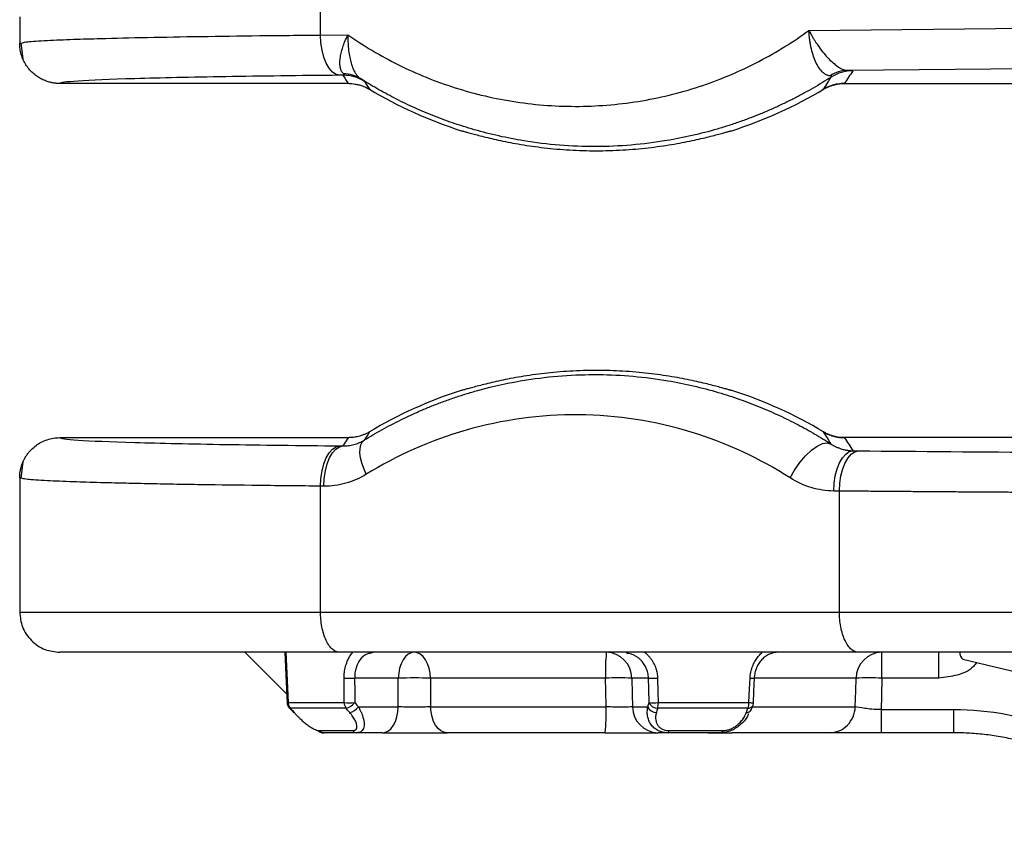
# Model space of a CAD drawing. Header units: millimetres. Extents: x 5 to 597, y 5 to 415.
# Tile 77 of 132: x 303.08 to 310.42, y 309.03 to 315.16. Entities that reach past the tile are written whole.
import ezdxf

# ---------------------------------------------------------------- set-up
doc = ezdxf.new("R2010")
doc.units = ezdxf.units.MM

msp = doc.modelspace()

# ---------------------------------------------------------------- linework, layer by layer
at = {"color": 7, "linetype": 'Continuous', "lineweight": 25}
for p, q in [((305.3238, 315.0504), (305.3238, 315.2233)), ((303.081, 315.1869), (303.081, 314.988)), ((308.9646, 315.085), (314.5356, 315.138)), ((305.3238, 315.0504), (305.528, 315.0524)), ((303.081, 314.9891), (303.1025, 314.9933)), ((303.0895, 314.9935), (303.1056, 314.8699)), ((314.6791, 314.8381), (309.253, 314.7865)), ((305.5338, 314.6891), (303.381, 314.6891)), ((305.492, 314.7507), (305.4673, 314.7505)), ((309.2282, 314.6892), (314.8212, 314.6892)), ((309.2282, 314.6892), (309.2282, 314.6891)), ((309.0742, 314.6466), (309.0742, 314.6466)), ((303.381, 312.0491), (305.5338, 312.0491)), ((314.8212, 312.049), (309.2282, 312.049)), ((309.2282, 312.049), (309.2282, 312.049)), ((305.4673, 311.9877), (305.492, 311.9874)), ((309.2933, 311.9513), (309.3352, 311.9509)), ((303.1056, 311.8683), (303.0895, 311.7446)), ((303.1056, 311.8683), (303.0895, 311.7446)), ((303.081, 311.7501), (303.081, 310.7491)), ((303.1025, 311.7448), (303.081, 311.749)), ((305.3238, 310.7491), (305.3238, 311.6877)), ((305.3485, 311.6875), (305.3238, 311.6877)), ((309.1917, 311.6509), (309.1498, 311.6513)), ((309.1917, 310.7491), (309.1917, 311.6509)), ((305.3238, 310.7491), (309.1917, 310.7491)), ((304.76, 310.4491), (305.072, 310.1371)), ((309.3352, 310.4491), (305.4673, 310.4491)), ((305.6983, 310.4456), (305.7177, 310.4491)), ((309.5082, 310.256), (309.5082, 310.4491)), ((309.9343, 310.256), (309.9343, 310.4491)), ((310.1126, 310.3982), (315.7533, 309.0325)), ((305.9035, 310.256), (305.578, 310.256)), ((307.4477, 310.256), (306.1437, 310.256)), ((307.7687, 310.256), (307.6444, 310.256)), ((309.9343, 310.256), (309.5082, 310.256)), ((305.072, 310.1371), (305.0746, 310.0793)), ((305.0816, 310.0738), (305.5002, 310.0738)), ((307.8406, 310.0738), (308.5179, 310.0738)), ((305.514, 310.032), (305.0984, 310.032)), ((305.6057, 310.0421), (305.9036, 310.0421)), ((306.1443, 310.0421), (307.4525, 310.0421)), ((307.6497, 310.0421), (307.7635, 310.0421)), ((308.5096, 310.032), (307.8373, 310.032)), ((309.5021, 310.0228), (310.0443, 310.0228)), ((310.0443, 309.8491), (310.0443, 310.0228)), ((305.3151, 309.8652), (305.5624, 309.8652)), ((305.3501, 309.8491), (305.3451, 309.8491)), ((305.5933, 309.8491), (305.3501, 309.8491)), ((305.7861, 309.8491), (305.5933, 309.8491)), ((307.4454, 309.8491), (306.2675, 309.8491)), ((307.9135, 309.8491), (307.8398, 309.8491)), ((308.307, 309.8491), (307.9135, 309.8491)), ((307.9227, 309.8652), (308.323, 309.8652)), ((309.1182, 309.8491), (308.3902, 309.8491)), ((310.0443, 309.8491), (309.5021, 309.8491))]:
    msp.add_line(p, q, dxfattribs=at)
at = {"color": 8, "linetype": 'Continuous', "lineweight": 25}
for p, q in [((309.3162, 310.256), (308.5626, 310.256)), ((308.543, 310.0421), (309.3104, 310.0421))]:
    msp.add_line(p, q, dxfattribs=at)
at = {"color": 7, "linetype": 'Continuous', "lineweight": 25, "flags": 128}
for points in [[(305.4673, 314.7505), (305.4396, 314.757), (305.4129, 314.7746), (305.3883, 314.8026), (305.3666, 314.8399), (305.3487, 314.8852), (305.3353, 314.9367), (305.3269, 314.9925), (305.3238, 315.0504)], [(305.3238, 311.6877), (305.3269, 311.7457), (305.3353, 311.8014), (305.3487, 311.8529), (305.3666, 311.8982), (305.3883, 311.9355), (305.4129, 311.9635), (305.4396, 311.9811), (305.4673, 311.9877)], [(305.3485, 311.6875), (305.3516, 311.7454), (305.36, 311.8012), (305.3734, 311.8527), (305.3913, 311.898), (305.413, 311.9353), (305.4376, 311.9633), (305.4643, 311.9809), (305.492, 311.9874)], [(305.6646, 311.7757), (305.646, 311.8185), (305.6318, 311.8602), (305.6222, 311.8997), (305.6176, 311.9359), (305.6181, 311.9677), (305.6236, 311.9945), (305.634, 312.0155), (305.6491, 312.0301)], [(308.8251, 311.7485), (308.8581, 311.8076), (308.8968, 311.8635), (308.9393, 311.9135), (308.9832, 311.955), (309.0264, 311.9858), (309.0666, 312.0044), (309.1017, 312.0097), (309.13, 312.0015)], [(309.1498, 311.6513), (309.1529, 311.7093), (309.1613, 311.7651), (309.1747, 311.8165), (309.1926, 311.8618), (309.2143, 311.8991), (309.2389, 311.9271), (309.2656, 311.9447), (309.2933, 311.9513)], [(309.1917, 311.6509), (309.1948, 311.7089), (309.2032, 311.7647), (309.2166, 311.8161), (309.2345, 311.8614), (309.2562, 311.8987), (309.2808, 311.9267), (309.3075, 311.9443), (309.3352, 311.9509)], [(305.0578, 310.4507), (305.0655, 310.2799), (305.0749, 310.0731)], [(305.0646, 310.4491), (305.0741, 310.2389), (305.0816, 310.0738)], [(306.021, 310.4491), (305.9985, 310.4454), (305.9769, 310.4345), (305.9569, 310.4168), (305.9393, 310.3929), (305.9247, 310.3638), (305.9136, 310.3304), (305.9064, 310.294), (305.9035, 310.256)], [(306.1437, 310.256), (306.1407, 310.294), (306.1332, 310.3304), (306.1216, 310.3638), (306.1063, 310.3929), (306.0879, 310.4168), (306.067, 310.4345), (306.0444, 310.4454), (306.021, 310.4491)], [(305.5002, 310.0738), (305.4999, 310.1758), (305.4996, 310.256)], [(305.578, 310.256), (305.5784, 310.154), (305.5787, 310.0738)], [(305.9036, 310.0421), (305.9035, 310.1619), (305.9035, 310.256)], [(306.1437, 310.256), (306.144, 310.1362), (306.1443, 310.0421)], [(307.4525, 310.0421), (307.4498, 310.1619), (307.4477, 310.256)], [(307.6444, 310.256), (307.6474, 310.1362), (307.6497, 310.0421)], [(307.773, 310.0738), (307.7706, 310.1758), (307.7687, 310.256)], [(307.8362, 310.256), (307.8387, 310.154), (307.8406, 310.0738)], [(308.5179, 310.0738), (308.5223, 310.1758), (308.5258, 310.256)], [(308.5507, 310.0732), (308.5543, 310.1556), (308.5585, 310.2554)], [(308.5566, 310.256), (308.559, 310.2557), (308.5594, 310.2555), (308.5585, 310.2554)], [(309.3104, 310.0421), (309.3136, 310.1619), (309.3162, 310.256)], [(309.5082, 310.256), (309.5048, 310.1254), (309.5021, 310.0228)], [(305.0743, 310.0793), (305.0747, 310.0745), (305.0749, 310.0731)], [(305.5787, 310.0738), (305.5938, 310.056), (305.6057, 310.0421)], [(307.7635, 310.0421), (307.7689, 310.0598), (307.773, 310.0738)], [(308.5459, 310.0505), (308.5464, 310.0513), (308.5481, 310.0552)], [(308.5517, 310.0733), (308.5517, 310.0733), (308.5507, 310.0732)], [(305.0926, 310.0339), (305.1005, 310.0251), (305.116, 310.0077)], [(305.0984, 310.032), (305.1143, 310.0142), (305.1267, 310.0003)], [(305.541, 310.0003), (305.5259, 310.018), (305.514, 310.032)], [(305.7861, 309.8491), (305.8086, 309.8527), (305.8302, 309.8636), (305.8502, 309.8813), (305.8678, 309.9052), (305.8824, 309.9343), (305.8935, 309.9677), (305.9007, 310.0041), (305.9036, 310.0421)], [(306.2675, 309.8491), (306.244, 309.8527), (306.2213, 309.8636), (306.2003, 309.8813), (306.1819, 309.9052), (306.1665, 309.9343), (306.1549, 309.9677), (306.1474, 310.0041), (306.1443, 310.0421)], [(307.8373, 310.032), (307.8319, 310.0142), (307.8277, 310.0003)], [(308.4981, 310.0003), (308.5045, 310.018), (308.5096, 310.032)], [(308.5343, 310.0188), (308.5396, 310.0332), (308.5459, 310.0505)], [(308.5343, 310.0188), (308.5347, 310.0196), (308.537, 310.0248)], [(307.9135, 309.8491), (307.9148, 309.8493), (307.916, 309.8501), (307.9172, 309.8514), (307.9184, 309.8532), (307.9196, 309.8555), (307.9207, 309.8583), (307.9217, 309.8615), (307.9227, 309.8652)]]:
    msp.add_lwpolyline(points, dxfattribs=at)
at = {"color": 8, "linetype": 'Continuous', "lineweight": 25, "flags": 128}
for points in [[(305.0746, 310.0793), (305.0744, 310.0793), (305.0743, 310.0793)], [(305.0897, 310.0359), (305.0934, 310.0333), (305.0984, 310.032)]]:
    msp.add_lwpolyline(points, dxfattribs=at)
at = {"color": 7, "linetype": 'Continuous', "lineweight": 25}
for centre, radius, start, end in [((305.4946, 314.5228), 0.239, 57.93794, 89.68833), ((309.2565, 314.5463), 0.2401, 90.83693, 123.65151), ((309.2912, 314.4837), 0.3, 89.98789, 122.51792), ((305.4921, 314.4507), 0.3, 58.05607, 90.01245), ((307.381, 317.4791), 3.3, 239.13027, 252.17802), ((307.381, 317.4791), 3.3, 287.82205, 300.87054), ((307.381, 309.2591), 3.3, 107.82198, 120.86973), ((307.381, 309.2591), 3.3, 59.12946, 72.17795), ((308.8921, 310.3031), 1.4452, 174.20491, 181.86738), ((307.4495, 310.2542), 0.1949, 0.53231, 88.59293), ((309.512, 310.2532), 0.1959, 91.11638, 179.17636), ((305.5388, 311.3577), 1.1023, 267.96208, 272.03792), ((306.0236, 306.2145), 4.0433, 88.29743, 91.70257), ((307.546, 307.6723), 2.5856, 87.8199, 92.1801), ((307.8024, 311.0378), 0.7825, 267.52896, 272.47104), ((309.4122, 307.8116), 2.4463, 87.75052, 92.24948), ((305.1345, 310.0759), 0.06, 182.58518, 221.74567), ((305.1453, 310.0751), 0.0637, 181.19516, 222.58653), ((305.5395, 311.1736), 1.1005, 267.95636, 272.04364), ((305.572, 310.0742), 0.0718, 180.35502, 216.03255), ((305.4925, 310.1363), 0.1065, 281.62609, 324.0421), ((307.8068, 310.8554), 0.7824, 267.52411, 272.47589), ((307.8378, 310.103), 0.071, 204.28769, 269.62659), ((307.5943, 310.0725), 0.2464, 350.52728, 0.28735), ((308.4121, 310.0731), 0.1058, 337.15172, 0.37314), ((308.4918, 310.0759), 0.06, 339.88539, 357.55968), ((305.1269, 310.012), 0.0117, 201.27821, 269.12912), ((305.5194, 310.1047), 0.1066, 281.66156, 324.0391), ((306.1104, 309.995), 1.343, 353.76152, 2.00923), ((307.8446, 310.0439), 0.1949, 180.53231, 268.59293), ((307.8282, 310.0713), 0.071, 204.28025, 269.58739), ((305.3508, 309.8968), 0.0478, 221.48889, 269.15322), ((305.5946, 309.8892), 0.0402, 216.7289, 268.14094), ((308.302, 309.87), 0.0215, 283.31563, 347.12639)]:
    msp.add_arc(centre, radius, start, end, dxfattribs=at)
at = {"color": 8, "linetype": 'Continuous', "lineweight": 25}
for centre, radius, start, end in [((310.15, 310.446), 0.0606, 177.59759, 231.98797), ((308.5529, 310.8289), 0.5735, 267.29268, 270.56092), ((305.0831, 310.0164), 0.0574, 91.40832, 98.49218), ((308.5451, 310.6477), 0.5745, 267.28995, 270.56342), ((308.4989, 310.0433), 0.043, 268.85893, 325.34601), ((308.5105, 310.075), 0.043, 268.80874, 325.32136)]:
    msp.add_arc(centre, radius, start, end, dxfattribs=at)
for points, knots in [([(303.1025, 314.9933), (303.1108, 314.9957), (303.1305, 315.0016), (303.2476, 315.0087), (303.3759, 315.0146), (303.4758, 315.0184), (303.5779, 315.0217), (303.7491, 315.0267), (304.0176, 315.033), (304.419, 315.04), (304.8529, 315.0459), (305.1692, 315.0489), (305.3238, 315.0504)], [0, 0, 0, 0, 0.1052971, 0.2485435, 0.3120949, 0.370233, 0.4229574, 0.4702679, 0.6112809, 0.7465745, 0.8761478, 1, 1, 1, 1]), ([(305.3238, 311.6877), (305.1692, 311.6892), (304.8529, 311.6922), (304.4953, 311.6971), (304.2244, 311.7015), (304.0298, 311.7052), (303.8475, 311.7091), (303.6583, 311.7139), (303.4594, 311.7201), (303.2686, 311.7281), (303.1306, 311.7366), (303.1109, 311.7424), (303.1025, 311.7448)], [0, 0, 0, 0, 0.123841, 0.253404, 0.320369, 0.388766, 0.458596, 0.529859, 0.629852, 0.751473, 0.894709, 1, 1, 1, 1]), ([(305.6992, 310.4422), (305.6888, 310.4405), (305.6579, 310.4355), (305.6173, 310.3975), (305.5905, 310.3454), (305.5793, 310.2962), (305.5784, 310.2695), (305.578, 310.256)], [0, 0, 0, 0, 0.144905, 0.429326, 0.705735, 0.850672, 1, 1, 1, 1]), ([(307.7687, 310.256), (307.7676, 310.2695), (307.7655, 310.2962), (307.7483, 310.3454), (307.7104, 310.3975), (307.6555, 310.4355), (307.6166, 310.4405), (307.6035, 310.4422)], [0, 0, 0, 0, 0.1492996, 0.2942265, 0.5706743, 0.8550956, 1, 1, 1, 1]), ([(310.2135, 310.3738), (310.2065, 310.3636), (310.1732, 310.3153), (310.0697, 310.2725), (309.9795, 310.2615), (309.9343, 310.256)], [0, 0, 0, 0, 0.1185018, 0.5595087, 1, 1, 1, 1])]:
    msp.add_open_spline(points, degree=3, knots=knots, dxfattribs=at)
at = {"color": 7, "linetype": 'Continuous', "lineweight": 25}
for points, knots in [([(305.4959, 314.7618), (305.4937, 314.7637), (305.4892, 314.7676), (305.4835, 314.7752), (305.4786, 314.784), (305.4745, 314.7942), (305.47, 314.8108), (305.4672, 314.8369), (305.4692, 314.8739), (305.4767, 314.9156), (305.4887, 314.9581), (305.5055, 315.0044), (305.52, 315.0353), (305.528, 315.0524)], [0, 0, 0, 0, 0.048499, 0.097698, 0.147648, 0.1984, 0.250003, 0.37092, 0.499852, 0.618745, 0.74971, 0.861845, 1, 1, 1, 1]), ([(305.528, 315.0524), (305.5278, 315.0425), (305.5275, 315.0241), (305.528, 314.9987), (305.5291, 314.9777), (305.5304, 314.9613), (305.533, 314.9339), (305.5381, 314.8969), (305.5485, 314.85), (305.562, 314.8087), (305.5772, 314.7764), (305.5922, 314.7532), (305.6064, 314.7367), (305.6165, 314.7291), (305.6215, 314.7254)], [0, 0, 0, 0, 0.070197, 0.130949, 0.181562, 0.221519, 0.250456, 0.382496, 0.500289, 0.629217, 0.750119, 0.835515, 0.918929, 1, 1, 1, 1]), ([(305.528, 315.0524), (305.6454, 314.9703), (305.7715, 314.895), (306.0388, 314.762), (306.1799, 314.7045), (306.4733, 314.6112), (306.6255, 314.5755), (306.9357, 314.5286), (307.0937, 314.5174), (307.4094, 314.5204), (307.5671, 314.5346), (307.8763, 314.5874), (308.0278, 314.626), (308.3194, 314.7248), (308.4594, 314.785), (308.7241, 314.923), (308.8488, 315.0008), (308.9646, 315.085)], [0, 0, 0, 0, 0.125, 0.125, 0.25, 0.25, 0.375, 0.375, 0.5, 0.5, 0.625, 0.625, 0.75, 0.75, 0.875, 0.875, 1, 1, 1, 1]), ([(308.9646, 315.085), (308.9691, 315.0765), (308.9777, 315.0602), (308.9911, 315.0367), (309.004, 315.0152), (309.0163, 314.9959), (309.0365, 314.9657), (309.0651, 314.9266), (309.1045, 314.8806), (309.1438, 314.842), (309.1792, 314.8147), (309.2084, 314.7981), (309.2322, 314.7887), (309.2461, 314.7872), (309.253, 314.7865)], [0, 0, 0, 0, 0.05899, 0.113565, 0.163728, 0.209481, 0.250829, 0.381919, 0.500533, 0.629148, 0.750045, 0.834758, 0.91794, 1, 1, 1, 1]), ([(309.1235, 314.7463), (309.1202, 314.7465), (309.1137, 314.7471), (309.1038, 314.7498), (309.0938, 314.754), (309.0838, 314.7599), (309.074, 314.7672), (309.0582, 314.7815), (309.0371, 314.8081), (309.0138, 314.8513), (308.9941, 314.9034), (308.9818, 314.9501), (308.974, 314.9911), (308.969, 315.0256), (308.9659, 315.0578), (308.9649, 315.0785), (308.9646, 315.085)], [0, 0, 0, 0, 0.040793, 0.082012, 0.123609, 0.165531, 0.207722, 0.250124, 0.371081, 0.499608, 0.616642, 0.749258, 0.805263, 0.874701, 0.960847, 1, 1, 1, 1]), ([(303.381, 314.6891), (303.3726, 314.6893), (303.3552, 314.6897), (303.3282, 314.6933), (303.2994, 314.6998), (303.2692, 314.71), (303.2384, 314.7244), (303.2076, 314.7433), (303.1778, 314.7672), (303.1503, 314.7958), (303.1261, 314.829), (303.1063, 314.866), (303.0918, 314.9058), (303.0827, 314.9471), (303.0815, 314.9752), (303.081, 314.9891)], [0, 0, 0, 0, 0.053096, 0.110887, 0.173489, 0.240935, 0.313139, 0.389872, 0.470736, 0.555155, 0.642378, 0.7315, 0.821511, 0.911356, 1, 1, 1, 1]), ([(305.492, 314.7507), (305.494, 314.7509), (305.4979, 314.7512), (305.5011, 314.7527), (305.502, 314.7549), (305.5006, 314.7578), (305.4975, 314.7605), (305.4959, 314.7618)], [0, 0, 0, 0, 0.2336483, 0.4472512, 0.6436252, 0.8263856, 1, 1, 1, 1]), ([(309.253, 314.7865), (309.2665, 314.786), (309.2764, 314.7856), (309.2889, 314.7846), (309.2916, 314.7842), (309.2913, 314.7837)], [0, 0, 0, 0, 0.5, 0.5, 1, 1, 1, 1]), ([(305.4673, 314.7505), (305.168, 314.7476), (304.879, 314.744), (304.3585, 314.7353), (304.1276, 314.7303), (303.7535, 314.7193), (303.6108, 314.7133), (303.4243, 314.7012), (303.3805, 314.695), (303.381, 314.6891)], [0, 0, 0, 0, 0.25, 0.25, 0.5, 0.5, 0.75, 0.75, 1, 1, 1, 1]), ([(305.5338, 314.6891), (305.5415, 314.6889), (305.5575, 314.6885), (305.582, 314.6855), (305.6078, 314.6802), (305.6345, 314.6721), (305.6616, 314.6612), (305.6789, 314.6515), (305.6878, 314.6465)], [0, 0, 0, 0, 0.1428911, 0.2959636, 0.4588726, 0.631069, 0.81178, 1, 1, 1, 1]), ([(309.13, 314.7366), (309.1083, 314.7229), (309.0643, 314.6951), (308.9967, 314.655), (308.9267, 314.6157), (308.8543, 314.5775), (308.7795, 314.5403), (308.7024, 314.5045), (308.6229, 314.47), (308.5409, 314.4371), (308.4566, 314.4059), (308.37, 314.3765), (308.1874, 314.3203), (307.8577, 314.2449), (307.3726, 314.2042), (306.8904, 314.2429), (306.5366, 314.3221), (306.31, 314.3934), (306.1563, 314.4505), (306.0107, 314.5129), (305.8733, 314.5798), (305.7439, 314.6499), (305.6617, 314.7006), (305.6215, 314.7253)], [0, 0, 0, 0, 0.020427, 0.041326, 0.062697, 0.084542, 0.106861, 0.129655, 0.152924, 0.176669, 0.20089, 0.225588, 0.250763, 0.355844, 0.500621, 0.647207, 0.749765, 0.795592, 0.839768, 0.882296, 0.923176, 0.962409, 1, 1, 1, 1]), ([(305.6215, 314.7253), (305.6245, 314.7234), (305.6305, 314.7194), (305.6376, 314.7146), (305.6433, 314.7108), (305.6473, 314.708), (305.65, 314.706), (305.6505, 314.7055), (305.6508, 314.7053)], [0, 0, 0, 0, 0.158746, 0.319361, 0.482864, 0.650217, 0.822319, 1, 1, 1, 1]), ([(309.0742, 314.6466), (309.0808, 314.6504), (309.0939, 314.6578), (309.1143, 314.6669), (309.1345, 314.6744), (309.1544, 314.6802), (309.1738, 314.6844), (309.1927, 314.6872), (309.2107, 314.6889), (309.2225, 314.6891), (309.2282, 314.6892)], [0, 0, 0, 0, 0.141847, 0.27962, 0.412858, 0.541175, 0.664257, 0.781862, 0.893815, 1, 1, 1, 1]), ([(309.2282, 314.6892), (309.2205, 314.689), (309.2045, 314.6886), (309.1799, 314.6856), (309.1541, 314.6803), (309.1275, 314.6722), (309.1004, 314.6613), (309.083, 314.6515), (309.0742, 314.6466)], [0, 0, 0, 0, 0.142873, 0.295933, 0.458837, 0.631036, 0.811759, 1, 1, 1, 1]), ([(309.13, 314.7367), (309.1314, 314.7378), (309.1343, 314.7399), (309.1355, 314.7425), (309.1342, 314.7444), (309.1305, 314.7458), (309.1258, 314.7461), (309.1235, 314.7463)], [0, 0, 0, 0, 0.22828, 0.439097, 0.63542, 0.82093, 1, 1, 1, 1]), ([(306.371, 314.3374), (306.3711, 314.3375), (306.3714, 314.3376), (306.3738, 314.3372), (306.3777, 314.3363), (306.3832, 314.335), (306.3937, 314.3322), (306.4132, 314.3268), (306.4468, 314.3175), (306.4892, 314.306), (306.557, 314.2885), (306.6617, 314.2638), (306.8145, 314.2341), (306.9893, 314.2089), (307.1799, 314.1919), (307.3791, 314.1859), (307.5782, 314.1917), (307.7693, 314.2085), (307.9445, 314.2336), (308.0978, 314.2632), (308.2029, 314.288), (308.2711, 314.3056), (308.3139, 314.3171), (308.3477, 314.3265), (308.3696, 314.3325), (308.3825, 314.3359), (308.3895, 314.3376), (308.3905, 314.3375), (308.391, 314.3374)], [0, 0, 0, 0, 0.012506, 0.024987, 0.037466, 0.049962, 0.062497, 0.093762, 0.125169, 0.156278, 0.187543, 0.250145, 0.312542, 0.37494, 0.43747, 0.499702, 0.562315, 0.624653, 0.687179, 0.749751, 0.812032, 0.843448, 0.87472, 0.905926, 0.937004, 0.958038, 0.979003, 1, 1, 1, 1]), ([(308.391, 312.4007), (308.3908, 312.4006), (308.3904, 312.4005), (308.3879, 312.4009), (308.3839, 312.4019), (308.3783, 312.4033), (308.3676, 312.4061), (308.348, 312.4115), (308.3142, 312.4209), (308.2715, 312.4324), (308.2035, 312.4499), (308.0984, 312.4748), (307.9453, 312.5044), (307.7702, 312.5295), (307.5795, 312.5463), (307.3802, 312.5522), (307.1812, 312.5463), (306.9903, 312.5293), (306.8153, 312.5042), (306.6623, 312.4745), (306.5575, 312.4497), (306.4896, 312.4322), (306.4471, 312.4207), (306.4135, 312.4114), (306.3918, 312.4054), (306.3791, 312.4021), (306.3722, 312.4005), (306.3714, 312.4006), (306.371, 312.4007)], [0, 0, 0, 0, 0.012503, 0.024982, 0.037458, 0.049952, 0.062486, 0.093752, 0.125162, 0.156271, 0.187536, 0.250134, 0.312541, 0.374928, 0.437464, 0.499691, 0.562305, 0.62465, 0.687174, 0.749745, 0.812022, 0.843438, 0.874709, 0.905917, 0.936997, 0.958033, 0.979, 1, 1, 1, 1]), ([(305.6491, 312.0301), (305.6707, 312.0433), (305.7144, 312.0699), (305.7817, 312.1084), (305.8514, 312.1461), (305.9235, 312.1828), (305.998, 312.2184), (306.0749, 312.2528), (306.1543, 312.2858), (306.2361, 312.3174), (306.3203, 312.3472), (306.4069, 312.3752), (306.5848, 312.4273), (306.9121, 312.4982), (307.3892, 312.5336), (307.8701, 312.491), (308.22, 312.41), (308.4474, 312.3366), (308.5994, 312.2788), (308.7435, 312.2158), (308.8797, 312.1483), (309.0083, 312.0776), (309.09, 312.0265), (309.13, 312.0015)], [0, 0, 0, 0, 0.020314, 0.041126, 0.062435, 0.084242, 0.106548, 0.129352, 0.152655, 0.176457, 0.200758, 0.225559, 0.250859, 0.352548, 0.500516, 0.643837, 0.749257, 0.794995, 0.839149, 0.881724, 0.922721, 0.962145, 1, 1, 1, 1]), ([(308.8251, 311.7485), (308.6036, 311.8911), (308.3539, 312.0092), (307.819, 312.1722), (307.5342, 312.2168), (306.9634, 312.2217), (306.6778, 312.182), (306.1402, 312.0282), (305.8885, 311.9144), (305.6646, 311.7757)], [0, 0, 0, 0, 0.25, 0.25, 0.5, 0.5, 0.75, 0.75, 1, 1, 1, 1]), ([(303.081, 311.749), (303.0812, 311.757), (303.0815, 311.7732), (303.0846, 311.7977), (303.0897, 311.8226), (303.0972, 311.8474), (303.1069, 311.8721), (303.119, 311.8961), (303.1334, 311.9193), (303.15, 311.9412), (303.1724, 311.9657), (303.2025, 311.9916), (303.2418, 312.0162), (303.2857, 312.0348), (303.3327, 312.0468), (303.3649, 312.0483), (303.381, 312.0491)], [0, 0, 0, 0, 0.050866, 0.103271, 0.157101, 0.212216, 0.26845, 0.32561, 0.383487, 0.44185, 0.50046, 0.594826, 0.693462, 0.794957, 0.897698, 1, 1, 1, 1]), ([(303.381, 312.0491), (303.3805, 312.0431), (303.4243, 312.0369), (303.6108, 312.0248), (303.7535, 312.0189), (304.1276, 312.0078), (304.3585, 312.0028), (304.879, 311.9941), (305.168, 311.9905), (305.4673, 311.9877)], [0, 0, 0, 0, 0.25, 0.25, 0.5, 0.5, 0.75, 0.75, 1, 1, 1, 1]), ([(305.6878, 312.0916), (305.6811, 312.0878), (305.668, 312.0803), (305.6477, 312.0712), (305.6275, 312.0638), (305.6076, 312.058), (305.5881, 312.0538), (305.5693, 312.051), (305.5513, 312.0493), (305.5395, 312.0492), (305.5338, 312.0491)], [0, 0, 0, 0, 0.14183, 0.279592, 0.412824, 0.541139, 0.664224, 0.781837, 0.8938, 1, 1, 1, 1]), ([(309.2282, 312.049), (309.2205, 312.0491), (309.2045, 312.0495), (309.1799, 312.0525), (309.1541, 312.0578), (309.1275, 312.0659), (309.1004, 312.0769), (309.083, 312.0866), (309.0742, 312.0915)], [0, 0, 0, 0, 0.1428725, 0.295933, 0.4588371, 0.6310364, 0.8117589, 1, 1, 1, 1]), ([(309.0742, 312.0915), (309.0808, 312.0877), (309.0939, 312.0803), (309.1143, 312.0712), (309.1345, 312.0637), (309.1544, 312.058), (309.1738, 312.0537), (309.1927, 312.0509), (309.2107, 312.0493), (309.2225, 312.0491), (309.2282, 312.049)], [0, 0, 0, 0, 0.141847, 0.27962, 0.412858, 0.541175, 0.664257, 0.781862, 0.893815, 1, 1, 1, 1]), ([(305.492, 311.9874), (305.4987, 311.9874), (305.5121, 311.9874), (305.5323, 311.9892), (305.5523, 311.9923), (305.5798, 311.9986), (305.6125, 312.0096), (305.6376, 312.0236), (305.6491, 312.0301)], [0, 0, 0, 0, 0.125139, 0.250951, 0.376523, 0.501168, 0.770898, 1, 1, 1, 1]), ([(309.13, 312.0015), (309.1355, 311.998), (309.1473, 311.9907), (309.1662, 311.981), (309.1873, 311.9719), (309.2081, 311.9647), (309.2297, 311.9589), (309.2523, 311.9545), (309.2741, 311.9519), (309.2881, 311.9514), (309.2933, 311.9513)], [0, 0, 0, 0, 0.108164, 0.227656, 0.358456, 0.500476, 0.610102, 0.750087, 0.907683, 1, 1, 1, 1]), ([(309.3352, 311.9509), (309.7807, 311.9466), (310.253, 311.9431), (311.2276, 311.9376), (311.7297, 311.9357), (312.2332, 311.9346)], [0, 0, 0, 0, 0.5, 0.5, 1, 1, 1, 1]), ([(305.6646, 311.7757), (305.616, 311.7456), (305.5651, 311.7236), (305.4589, 311.6942), (305.4037, 311.6869), (305.3485, 311.6875)], [0, 0, 0, 0, 0.5, 0.5, 1, 1, 1, 1]), ([(309.1498, 311.6513), (309.0929, 311.6519), (309.0371, 311.6602), (308.9275, 311.6927), (308.8747, 311.7167), (308.8251, 311.7485)], [0, 0, 0, 0, 0.5, 0.5, 1, 1, 1, 1]), ([(312.1966, 311.6347), (312.1519, 311.6348), (312.0623, 311.635), (311.9281, 311.6353), (311.7941, 311.6357), (311.6601, 311.6361), (311.5264, 311.6365), (311.3928, 311.637), (311.2595, 311.6375), (311.1265, 311.6381), (310.9938, 311.6387), (310.8615, 311.6393), (310.7295, 311.64), (310.598, 311.6407), (310.467, 311.6414), (310.3364, 311.6422), (310.2065, 311.643), (310.0771, 311.6439), (309.9484, 311.6448), (309.8203, 311.6457), (309.6929, 311.6467), (309.5663, 311.6477), (309.4405, 311.6487), (309.3155, 311.6498), (309.233, 311.6505), (309.1917, 311.6509)], [0, 0, 0, 0, 0.042638, 0.085352, 0.128143, 0.17101, 0.213954, 0.256973, 0.30007, 0.343242, 0.386491, 0.429817, 0.473219, 0.516697, 0.560251, 0.603882, 0.64759, 0.691374, 0.735234, 0.77917, 0.823183, 0.867273, 0.911439, 0.955681, 1, 1, 1, 1]), ([(303.081, 310.7491), (303.085, 310.7113), (303.0911, 310.6533), (303.1285, 310.5834), (303.1673, 310.5354), (303.2153, 310.4966), (303.2852, 310.4592), (303.3432, 310.4531), (303.381, 310.4491)], [0, 0, 0, 0, 0.239457, 0.368361, 0.5, 0.631639, 0.760543, 1, 1, 1, 1]), ([(303.081, 310.7491), (303.081, 310.7491), (303.1327, 310.7491), (303.3362, 310.7491), (303.4878, 310.7491), (303.8801, 310.7491), (304.1208, 310.7491), (304.674, 310.7491), (304.9865, 310.7491), (305.3238, 310.7491)], [0, 0, 0, 0, 0.25, 0.25, 0.5, 0.5, 0.75, 0.75, 1, 1, 1, 1]), ([(305.4673, 310.4491), (305.4504, 310.4491), (305.4322, 310.4555), (305.3968, 310.4847), (305.3798, 310.5076), (305.3518, 310.5662), (305.3409, 310.6017), (305.3269, 310.6756), (305.3238, 310.7137), (305.3238, 310.7491)], [0, 0, 0, 0, 0.25, 0.25, 0.5, 0.5, 0.75, 0.75, 1, 1, 1, 1]), ([(309.3352, 310.4491), (309.3183, 310.4491), (309.3, 310.4555), (309.2647, 310.4847), (309.2477, 310.5076), (309.2197, 310.5662), (309.2088, 310.6017), (309.1948, 310.6756), (309.1917, 310.7137), (309.1917, 310.7491)], [0, 0, 0, 0, 0.25, 0.25, 0.5, 0.5, 0.75, 0.75, 1, 1, 1, 1]), ([(305.4673, 310.4491), (305.3105, 310.4491), (305.1597, 310.4491), (304.8708, 310.4491), (304.7341, 310.4491), (304.3483, 310.4491), (304.1243, 310.4491), (303.7595, 310.4491), (303.6183, 310.4491), (303.4292, 310.4491), (303.381, 310.4491), (303.381, 310.4491)], [0, 0, 0, 0, 0.125, 0.125, 0.25, 0.25, 0.5, 0.5, 0.75, 0.75, 1, 1, 1, 1]), ([(305.4996, 310.256), (305.4997, 310.2635), (305.4999, 310.2784), (305.5019, 310.3005), (305.5052, 310.322), (305.51, 310.3431), (305.5174, 310.368), (305.5286, 310.3957), (305.5447, 310.4248), (305.558, 310.4409), (305.5646, 310.4491)], [0, 0, 0, 0, 0.100536, 0.199981, 0.299128, 0.398781, 0.499734, 0.666324, 0.831898, 1, 1, 1, 1]), ([(307.7398, 310.4491), (307.7455, 310.4443), (307.757, 310.4347), (307.7725, 310.4187), (307.7865, 310.4015), (307.7989, 310.3831), (307.8121, 310.3592), (307.8245, 310.3294), (307.8338, 310.2932), (307.8354, 310.2685), (307.8362, 310.256)], [0, 0, 0, 0, 0.101383, 0.201371, 0.300718, 0.400189, 0.500549, 0.667899, 0.833146, 1, 1, 1, 1]), ([(308.5258, 310.256), (308.5263, 310.2635), (308.5273, 310.2784), (308.531, 310.3005), (308.5363, 310.322), (308.5434, 310.3431), (308.554, 310.368), (308.5695, 310.3957), (308.5911, 310.4248), (308.6082, 310.4409), (308.6167, 310.4491)], [0, 0, 0, 0, 0.100536, 0.199981, 0.299128, 0.398781, 0.499734, 0.666324, 0.831898, 1, 1, 1, 1]), ([(308.7339, 310.4491), (308.7284, 310.4489), (308.7175, 310.4485), (308.7012, 310.4457), (308.6856, 310.4413), (308.6651, 310.4332), (308.6403, 310.4189), (308.6136, 310.3954), (308.5909, 310.3668), (308.5732, 310.3336), (308.5605, 310.2962), (308.5579, 310.2696), (308.5566, 310.256)], [0, 0, 0, 0, 0.065633, 0.129295, 0.191012, 0.250811, 0.375998, 0.500418, 0.620002, 0.742975, 0.869569, 1, 1, 1, 1]), ([(305.1267, 310.0003), (305.1313, 309.9952), (305.1403, 309.9853), (305.1547, 309.9705), (305.1724, 309.9532), (305.1936, 309.934), (305.2193, 309.913), (305.2454, 309.8941), (305.2673, 309.881), (305.2837, 309.8731), (305.2955, 309.8686), (305.3062, 309.8657), (305.3121, 309.8654), (305.3151, 309.8652)], [0, 0, 0, 0, 0.0849897, 0.1676778, 0.2485793, 0.3773156, 0.4984108, 0.6281648, 0.748828, 0.8124244, 0.8751971, 0.9379382, 1, 1, 1, 1]), ([(305.5624, 309.8652), (305.5652, 309.8653), (305.5707, 309.8655), (305.5777, 309.8673), (305.5837, 309.8701), (305.5884, 309.8741), (305.5936, 309.8814), (305.5966, 309.8941), (305.5936, 309.9146), (305.5837, 309.9398), (305.5662, 309.9692), (305.5496, 309.9897), (305.541, 310.0003)], [0, 0, 0, 0, 0.049985, 0.099189, 0.148497, 0.198783, 0.25087, 0.3714, 0.501168, 0.657002, 0.821436, 1, 1, 1, 1]), ([(305.6057, 310.0421), (305.6097, 310.0351), (305.6173, 310.0216), (305.6267, 310.0019), (305.6343, 309.9835), (305.6402, 309.9665), (305.6445, 309.951), (305.6474, 309.9371), (305.649, 309.9245), (305.6498, 309.9085), (305.6478, 309.8901), (305.6404, 309.8718), (305.6285, 309.8587), (305.613, 309.8506), (305.5998, 309.8496), (305.5933, 309.8491)], [0, 0, 0, 0, 0.076622, 0.149122, 0.217519, 0.281835, 0.342097, 0.398338, 0.450599, 0.498929, 0.607643, 0.711068, 0.810181, 0.906085, 1, 1, 1, 1]), ([(306.1443, 310.0421), (306.1101, 310.0409), (306.068, 310.0403), (305.9814, 310.0403), (305.9385, 310.0409), (305.9036, 310.0421)], [0, 0, 0, 0, 0.5, 0.5, 1, 1, 1, 1]), ([(307.6497, 310.0421), (307.6363, 310.0409), (307.6098, 310.0403), (307.5388, 310.0403), (307.4956, 310.0409), (307.4525, 310.0421)], [0, 0, 0, 0, 0.5, 0.5, 1, 1, 1, 1]), ([(307.9135, 309.8491), (307.9081, 309.8492), (307.8972, 309.8495), (307.8813, 309.8517), (307.866, 309.8553), (307.8513, 309.8603), (307.8311, 309.8695), (307.8071, 309.886), (307.7848, 309.9117), (307.7692, 309.9419), (307.761, 309.9731), (307.7584, 310.0071), (307.7617, 310.0297), (307.7635, 310.0421)], [0, 0, 0, 0, 0.049619, 0.099344, 0.149356, 0.199834, 0.25095, 0.371455, 0.501195, 0.619245, 0.750744, 0.863911, 1, 1, 1, 1]), ([(307.8277, 310.0003), (307.8264, 309.9952), (307.8237, 309.9853), (307.8217, 309.9705), (307.8214, 309.9532), (307.8241, 309.934), (307.8321, 309.913), (307.8454, 309.8941), (307.8621, 309.881), (307.8782, 309.8731), (307.8921, 309.8686), (307.9069, 309.8657), (307.9175, 309.8654), (307.9227, 309.8652)], [0, 0, 0, 0, 0.08499, 0.167678, 0.248579, 0.377316, 0.498411, 0.628165, 0.748828, 0.812424, 0.875197, 0.937938, 1, 1, 1, 1]), ([(308.5144, 309.9913), (308.511, 309.9829), (308.4997, 309.9547), (308.4658, 309.9183), (308.4239, 309.8848), (308.3851, 309.8644), (308.3454, 309.8514), (308.3196, 309.8498), (308.307, 309.8491)], [0, 0, 0, 0, 0.114479, 0.381668, 0.548313, 0.705207, 0.854822, 1, 1, 1, 1]), ([(308.323, 309.8652), (308.327, 309.8653), (308.3351, 309.8655), (308.3475, 309.8673), (308.36, 309.8701), (308.3726, 309.8741), (308.3906, 309.8814), (308.4137, 309.8941), (308.4402, 309.9146), (308.4645, 309.9398), (308.4851, 309.9692), (308.4936, 309.9897), (308.4981, 310.0003)], [0, 0, 0, 0, 0.049985, 0.099189, 0.148497, 0.198783, 0.25087, 0.3714, 0.501168, 0.657002, 0.821436, 1, 1, 1, 1]), ([(309.1182, 309.8491), (309.1674, 309.8491), (309.2164, 309.8696), (309.2872, 309.9408), (309.3087, 309.9909), (309.3104, 310.0421)], [0, 0, 0, 0, 0.5, 0.5, 1, 1, 1, 1]), ([(309.5021, 310.0228), (309.4517, 310.0216), (309.4121, 310.026), (309.3489, 310.0356), (309.3239, 310.0408), (309.3104, 310.0421)], [0, 0, 0, 0, 0.5, 0.5, 1, 1, 1, 1]), ([(309.5021, 310.0228), (309.5021, 309.9767), (309.5021, 309.9316), (309.5021, 309.8676), (309.5021, 309.8491), (309.5021, 309.8491)], [0, 0, 0, 0, 0.5, 0.5, 1, 1, 1, 1]), ([(310.0443, 310.0228), (310.1767, 310.0228), (310.3102, 310.0106), (310.5728, 309.9619), (310.7019, 309.9254), (310.8255, 309.878)], [0, 0, 0, 0, 0.5, 0.5, 1, 1, 1, 1]), ([(305.3501, 309.8491), (305.342, 309.85), (305.3256, 309.8519), (305.3031, 309.8615), (305.2898, 309.8706), (305.2869, 309.8725)], [0, 0, 0, 0, 0.434207, 0.876639, 1, 1, 1, 1]), ([(305.3153, 309.8558), (305.3175, 309.8548), (305.3286, 309.8497), (305.3377, 309.8493), (305.3451, 309.8491)], [0, 0, 0, 0, 0.191171, 1, 1, 1, 1]), ([(305.7861, 309.8491), (305.8564, 309.8491), (305.942, 309.8491), (306.0717, 309.8491), (306.1141, 309.8491), (306.1957, 309.8491), (306.2333, 309.8491), (306.2675, 309.8491)], [0, 0, 0, 0, 0.5, 0.5, 0.75, 0.75, 1, 1, 1, 1]), ([(307.4454, 309.8491), (307.5322, 309.8491), (307.6182, 309.8491), (307.7244, 309.8491), (307.7553, 309.8491), (307.8068, 309.8491), (307.8264, 309.8491), (307.8398, 309.8491)], [0, 0, 0, 0, 0.5, 0.5, 0.75, 0.75, 1, 1, 1, 1]), ([(308.2333, 309.8491), (308.2065, 309.8491), (308.2074, 309.8491), (308.2498, 309.8491), (308.2702, 309.8491), (308.323, 309.8491), (308.3542, 309.8491), (308.3902, 309.8491)], [0, 0, 0, 0, 0.5, 0.5, 0.75, 0.75, 1, 1, 1, 1]), ([(309.5021, 309.8491), (309.4581, 309.8491), (309.3954, 309.8491), (309.3282, 309.8491), (309.296, 309.8491), (309.2826, 309.8491), (309.2736, 309.8491), (309.2695, 309.8491), (309.1908, 309.8491), (309.142, 309.8491), (309.1182, 309.8491)], [0, 0, 0, 0, 0.25, 0.375, 0.4375, 0.46875, 0.46875, 0.5, 0.5, 1, 1, 1, 1]), ([(310.761, 309.7162), (310.7417, 309.7234), (310.7032, 309.7378), (310.6447, 309.7571), (310.5858, 309.7747), (310.5264, 309.7904), (310.4667, 309.8042), (310.4068, 309.8162), (310.3466, 309.8264), (310.2862, 309.8347), (310.2258, 309.8411), (310.1653, 309.8457), (310.1048, 309.8485), (310.0644, 309.8489), (310.0443, 309.8491)], [0, 0, 0, 0, 0.084205, 0.16825, 0.252138, 0.335866, 0.419436, 0.502848, 0.586102, 0.669197, 0.752135, 0.834914, 0.917536, 1, 1, 1, 1])]:
    msp.add_open_spline(points, degree=3, knots=knots, dxfattribs=at)
for points in [[(309.2913, 314.7837), (309.2709, 314.7516), (309.2498, 314.7201), (309.2282, 314.6892)], [(305.5338, 314.6891), (305.5196, 314.7094), (305.5057, 314.7299), (305.492, 314.7507)], [(305.6508, 314.7053), (305.6627, 314.6857), (305.6751, 314.6661), (305.6878, 314.6465)], [(309.0742, 314.6466), (309.0937, 314.6766), (309.1123, 314.7066), (309.13, 314.7366)], [(308.391, 314.3374), (308.391, 314.3374), (308.391, 314.3374), (308.391, 314.3374)], [(308.391, 312.4007), (308.391, 312.4007), (308.391, 312.4007), (308.391, 312.4007)], [(305.492, 311.9874), (305.5057, 312.0082), (305.5196, 312.0287), (305.5338, 312.0491)], [(305.6878, 312.0916), (305.6745, 312.0711), (305.6616, 312.0506), (305.6491, 312.0301)], [(309.13, 312.0015), (309.1123, 312.0315), (309.0937, 312.0615), (309.0742, 312.0915)], [(309.2282, 312.049), (309.2505, 312.017), (309.2722, 311.9844), (309.2933, 311.9513)], [(309.1917, 310.7491), (309.6986, 310.7491), (310.2339, 310.7491), (310.7865, 310.7491)], [(310.8733, 310.4491), (310.3385, 310.4491), (309.8258, 310.4491), (309.3352, 310.4491)]]:
    msp.add_open_spline(points, degree=3, dxfattribs=at)

doc.saveas('drawing.dxf')
